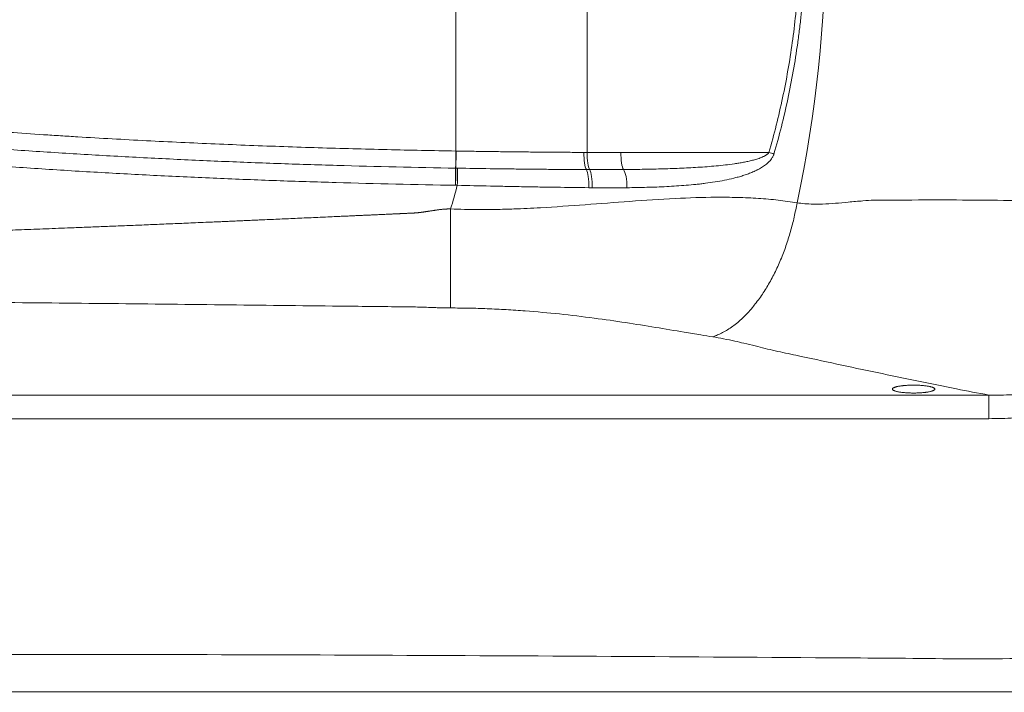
# Model space of a CAD drawing. Header units: millimetres. Extents: x -8 to 594, y 0 to 420.
# Tile 164 of 249: x 273.86 to 281.99, y 270.99 to 276.54. Entities that reach past the tile are written whole.
import ezdxf

# ---------------------------------------------------------------- set-up
doc = ezdxf.new("R2010")
doc.units = ezdxf.units.MM
doc.layers.add('1', color=7, linetype='Continuous', true_color=0xffffff)

msp = doc.modelspace()

# ---------------------------------------------------------------- linework, layer by layer
at = {"layer": '1', "color": 155, "linetype": 'Continuous', "lineweight": 13}
for p, q in [((277.4609, 275.4601), (277.4609, 279.0856)), ((278.5431, 279.0971), (278.5431, 275.4486)), ((278.8226, 275.4482), (280.0439, 275.4482)), ((267.0837, 273.4445), (281.8582, 273.4445)), ((281.8581, 273.2494), (267.0837, 273.2494))]:
    msp.add_line(p, q, dxfattribs=at)
for centre, major_axis, ratio, start_param, end_param in [((269.7067, 277.2728), (0, 10.8045), 1, 4.503516, 4.921262), ((277.4609, 275.4601), (0.0025, 0.15), 0.000043, 3.481949, 4.71239), ((277.463, 275.46), (0.0025, 0.15), 0.000361, 1.570802, 2.801241), ((278.5485, 275.4487), (0.0007, 0.15), 0.211131, 1.571761, 2.817283), ((278.5756, 275.4486), (0.0005, 0.15), 0.216396, 1.571501, 2.817503), ((278.855, 275.4482), (0, 0.15), 0.216398, 1.570796, 2.793922), ((280.0114, 275.4482), (-0.144, 0.0419), 0.061743, 4.193033, 4.503065), ((277.4562, 275.1773), (0.0025, 0.15), 0.000043, 0.339838, 1.570625), ((277.4583, 275.1772), (-0.0025, -0.15), 0.000043, 3.481429, 4.712217), ((277.4725, 275.177), (0.0026, 0.15), 0.000043, 0.339744, 1.570616), ((278.527, 275.1644), (-0.001, -0.15), 0.206081, 1.522942, 2.817653), ((278.554, 275.1643), (-0.0008, -0.15), 0.211351, 1.521578, 2.817883), ((278.8329, 275.1661), (-0.0028, 0.15), 0.265048, 4.646007, 5.930974), ((269.7067, 277.2728), (0, -8.0436), 1, 1.282019, 1.307198)]:
    msp.add_ellipse(centre, major_axis=major_axis, ratio=ratio, start_param=start_param, end_param=end_param, dxfattribs=at)
at = {"layer": '1', "color": 155, "linetype": 'Continuous', "lineweight": 18}
for points, knots in [([(262.7023, 276.4776), (262.7022, 276.4021), (262.7014, 276.1222), (262.6992, 275.6272), (262.7018, 274.9827), (262.8107, 274.3824), (262.9848, 273.8506), (263.1973, 273.3978), (263.464, 272.9855), (263.878, 272.4951), (264.3757, 272.0857), (264.9335, 271.7685), (265.5127, 271.5177), (266.3339, 271.2994), (267.3937, 271.2804), (268.4915, 271.2945), (269.5857, 271.297), (270.6746, 271.3005), (271.7599, 271.3024), (273.7264, 271.304), (276.6154, 271.2993), (279.4743, 271.282), (281.4158, 271.2687), (282.3792, 271.2569), (283.2793, 271.3872), (284.0728, 271.6277), (284.7706, 271.9814), (285.383, 272.4596), (285.8899, 273.0956), (286.189, 273.7993), (286.3254, 274.496), (286.3175, 275.1478), (286.2795, 275.9477), (286.265, 276.8915), (286.2664, 277.8422), (286.2815, 278.6626), (286.3056, 279.352), (286.3292, 279.9747), (286.2476, 280.5189), (286.1158, 280.9772), (285.9284, 281.3919), (285.7013, 281.7608), (285.4385, 282.0779), (285.0664, 282.4303), (284.5477, 282.7844), (283.8566, 283.0916), (283.1575, 283.2748), (282.4203, 283.3801), (281.596, 283.3876), (280.5899, 283.3772), (279.3989, 283.373), (278.0242, 283.3675), (277.0463, 283.3655), (276.5267, 283.3647)], [0, 0, 0, 0, 0.004905, 0.018193, 0.032326, 0.047329, 0.058814, 0.070171, 0.081405, 0.09251, 0.114291, 0.125002, 0.135562, 0.156132, 0.179964, 0.203669, 0.227229, 0.250687, 0.274078, 0.297404, 0.377832, 0.460888, 0.482217, 0.503438, 0.523055, 0.54099, 0.557668, 0.575103, 0.593533, 0.613151, 0.626977, 0.641354, 0.656307, 0.679518, 0.702525, 0.717688, 0.732709, 0.747603, 0.758702, 0.769512, 0.779844, 0.789698, 0.799074, 0.807968, 0.824594, 0.841174, 0.857917, 0.871681, 0.889406, 0.911106, 0.936772, 0.966402, 1, 1, 1, 1]), ([(281.2385, 273.4613), (281.2443, 273.4613), (281.25, 273.4613), (281.2614, 273.4615), (281.2726, 273.4618), (281.2837, 273.4623), (281.2906, 273.4627), (281.292, 273.4628), (281.2947, 273.463), (281.2961, 273.463), (281.3002, 273.4633), (281.3028, 273.4635), (281.3108, 273.4641), (281.3211, 273.465), (281.3309, 273.4661), (281.338, 273.467), (281.3415, 273.4674), (281.345, 273.4679), (281.3473, 273.4682), (281.3484, 273.4684), (281.354, 273.4692), (281.3625, 273.4706), (281.3739, 273.473), (281.3808, 273.4747), (281.3848, 273.4758), (281.3855, 273.476), (281.3871, 273.4765), (281.3878, 273.4767), (281.3901, 273.4774), (281.3915, 273.4778), (281.3955, 273.4792), (281.4004, 273.4812), (281.4043, 273.4831), (281.4068, 273.4847), (281.4075, 273.4852), (281.4089, 273.4862), (281.4096, 273.4868), (281.4112, 273.4883), (281.4129, 273.4904), (281.4135, 273.4926), (281.4135, 273.4947), (281.4132, 273.4958), (281.4125, 273.4971), (281.4123, 273.4974), (281.412, 273.4979), (281.4114, 273.4987), (281.4107, 273.4995), (281.409, 273.5011), (281.4062, 273.5032), (281.4024, 273.5052), (281.3991, 273.5067), (281.3979, 273.5072), (281.3961, 273.5079), (281.3955, 273.5082), (281.3942, 273.5086), (281.3909, 273.5098), (281.3842, 273.5119), (281.3775, 273.5137), (281.3702, 273.5153), (281.3664, 273.5161), (281.3613, 273.5171), (281.3602, 273.5173), (281.3581, 273.5177), (281.355, 273.5182), (281.3517, 273.5188), (281.3451, 273.5198), (281.3359, 273.5211), (281.3262, 273.5222), (281.3186, 273.523), (281.316, 273.5232), (281.3108, 273.5237), (281.3081, 273.5239), (281.3002, 273.5245), (281.2894, 273.5253), (281.2784, 273.5258), (281.27, 273.5261), (281.2657, 273.5262), (281.2615, 273.5264), (281.2586, 273.5264), (281.2572, 273.5265), (281.25, 273.5266), (281.2442, 273.5266), (281.2328, 273.5266), (281.2214, 273.5265), (281.2101, 273.5262), (281.2031, 273.526), (281.2017, 273.5259), (281.1989, 273.5258), (281.1974, 273.5257), (281.1932, 273.5255), (281.1905, 273.5254), (281.1823, 273.5249), (281.1715, 273.5242), (281.1612, 273.5232), (281.1536, 273.5225), (281.1499, 273.5221), (281.1462, 273.5216), (281.1437, 273.5214), (281.1425, 273.5212), (281.1365, 273.5204), (281.1273, 273.5192), (281.1147, 273.517), (281.107, 273.5154), (281.1015, 273.5141), (281.0997, 273.5137), (281.0963, 273.5128), (281.0946, 273.5124), (281.0898, 273.511), (281.084, 273.5092), (281.0791, 273.5072), (281.0758, 273.5057), (281.0747, 273.5052), (281.0733, 273.5045), (281.0728, 273.5042), (281.0719, 273.5037), (281.0697, 273.5024), (281.0666, 273.5001), (281.0649, 273.498), (281.0638, 273.4958), (281.0635, 273.4948), (281.0635, 273.4934), (281.0635, 273.4931), (281.0636, 273.4926), (281.0637, 273.4918), (281.064, 273.491), (281.0649, 273.4894), (281.0665, 273.4873), (281.0693, 273.4852), (281.0718, 273.4837), (281.0727, 273.4832), (281.0741, 273.4824), (281.0746, 273.4822), (281.0757, 273.4817), (281.0783, 273.4805), (281.0838, 273.4783), (281.0897, 273.4765), (281.096, 273.4747), (281.0994, 273.4739), (281.1068, 273.4722), (281.1106, 273.4714), (281.1187, 273.47), (281.1271, 273.4685), (281.1363, 273.4673), (281.1423, 273.4665), (281.1435, 273.4664), (281.1459, 273.4661), (281.1471, 273.466), (281.1508, 273.4656), (281.1533, 273.4653), (281.1609, 273.4646), (281.1712, 273.4637), (281.182, 273.463), (281.1902, 273.4625), (281.1943, 273.4623), (281.1985, 273.4621), (281.2013, 273.462), (281.2027, 273.4619), (281.2098, 273.4617), (281.2212, 273.4614), (281.2327, 273.4613), (281.2385, 273.4613)], [0, 0, 0, 0, 0.015625, 0.015625, 0.03125, 0.046875, 0.046875, 0.050781, 0.050781, 0.054687, 0.054687, 0.0625, 0.0625, 0.078125, 0.09375, 0.09375, 0.101562, 0.105469, 0.105469, 0.109375, 0.109375, 0.125, 0.140625, 0.15625, 0.15625, 0.160156, 0.160156, 0.164062, 0.164062, 0.171875, 0.171875, 0.1875, 0.203125, 0.203125, 0.210937, 0.210937, 0.21875, 0.21875, 0.234375, 0.25, 0.25, 0.265625, 0.265625, 0.269531, 0.269531, 0.273437, 0.28125, 0.28125, 0.296875, 0.3125, 0.3125, 0.320312, 0.320312, 0.324219, 0.324219, 0.328125, 0.34375, 0.359375, 0.359375, 0.375, 0.375, 0.378906, 0.378906, 0.382812, 0.390625, 0.390625, 0.40625, 0.421875, 0.421875, 0.429687, 0.429687, 0.4375, 0.4375, 0.453125, 0.46875, 0.46875, 0.476562, 0.480469, 0.480469, 0.484375, 0.484375, 0.5, 0.5, 0.515625, 0.53125, 0.53125, 0.535156, 0.535156, 0.539062, 0.539062, 0.546875, 0.546875, 0.5625, 0.578125, 0.578125, 0.585938, 0.589844, 0.589844, 0.59375, 0.59375, 0.609375, 0.625, 0.640625, 0.640625, 0.648438, 0.648438, 0.65625, 0.65625, 0.671875, 0.6875, 0.6875, 0.695313, 0.695313, 0.699219, 0.699219, 0.703125, 0.71875, 0.734375, 0.734375, 0.75, 0.75, 0.753906, 0.753906, 0.757813, 0.765625, 0.765625, 0.78125, 0.796875, 0.796875, 0.804688, 0.804688, 0.808594, 0.808594, 0.8125, 0.828125, 0.84375, 0.84375, 0.859375, 0.859375, 0.875, 0.875, 0.890625, 0.90625, 0.90625, 0.910156, 0.910156, 0.914063, 0.914063, 0.921875, 0.921875, 0.9375, 0.953125, 0.953125, 0.960938, 0.964844, 0.964844, 0.96875, 0.96875, 0.984375, 1, 1, 1, 1]), ([(282.7347, 270.9929), (282.5316, 270.9929), (282.2592, 270.9929), (281.5735, 270.9928), (281.1601, 270.9928), (280.4366, 270.9928), (280.1781, 270.9928), (279.7641, 270.9928), (279.6218, 270.9928), (279.3283, 270.9928), (279.1774, 270.9928), (278.4105, 270.9927), (277.7506, 270.9927), (276.9973, 270.9927), (276.9528, 270.9927), (276.8634, 270.9927), (276.8178, 270.9927), (276.6866, 270.9927), (276.6068, 270.9927), (276.3905, 270.9927), (276.2771, 270.9927), (276.153, 270.9927), (276.1193, 270.9926), (276.0805, 270.9926), (276.07, 270.9926), (276.0471, 270.9926), (276.0354, 270.9926), (275.9755, 270.9927), (275.9235, 270.9927), (275.7545, 270.9928), (275.624, 270.9927), (275.4383, 270.9926), (275.4, 270.9926), (275.3411, 270.9926), (275.3211, 270.9926), (275.2825, 270.9926), (275.2637, 270.9926), (275.1719, 270.9926), (275.1062, 270.9926), (274.9901, 270.9926), (274.9393, 270.9926), (274.8782, 270.9925), (274.8599, 270.9925), (274.8259, 270.9925), (274.8103, 270.9926), (274.7829, 270.9926), (274.7717, 270.9926), (274.7452, 270.9926), (274.7309, 270.9926), (274.6849, 270.9926), (274.65, 270.9926), (274.595, 270.9926), (274.5764, 270.9926), (274.5422, 270.9926), (274.5263, 270.9926), (274.4829, 270.9926), (274.4595, 270.9926), (274.4177, 270.9925), (274.3999, 270.9925), (274.3604, 270.9925), (274.3398, 270.9925), (274.2965, 270.9925), (274.2739, 270.9925), (274.2445, 270.9924), (274.2386, 270.9924), (274.2266, 270.9924), (274.2204, 270.9924), (274.1957, 270.9925), (274.1732, 270.9925), (274.1158, 270.9925), (274.0805, 270.9924), (273.9987, 270.9924), (273.9592, 270.9924), (273.902, 270.9924), (273.8834, 270.9924), (273.8469, 270.9924), (273.8281, 270.9924), (273.7655, 270.9924), (273.7176, 270.9923), (273.611, 270.9922), (273.5526, 270.9922), (273.4282, 270.9922), (273.3621, 270.9922), (273.2208, 270.9923), (273.1446, 270.9923), (272.9837, 270.9923), (272.8997, 270.9923), (272.7244, 270.9923), (272.6332, 270.9923), (272.4436, 270.9923), (272.3442, 270.9923), (272.0481, 270.9923), (271.8508, 270.9923), (271.4562, 270.9922), (271.259, 270.9922), (270.8648, 270.9922), (270.6678, 270.9922), (270.0811, 270.9922), (269.6942, 270.9922), (268.5461, 270.9921), (267.7975, 270.9921), (266.6995, 270.9921), (266.3376, 270.992), (265.801, 270.992), (265.6232, 270.992), (265.2695, 270.992), (265.0934, 270.992), (264.2212, 270.9919), (263.5632, 270.9919), (261.7075, 270.9917), (260.6282, 270.9918), (259.4744, 270.9918), (259.2537, 270.9918), (258.8306, 270.9917), (258.6242, 270.9917), (258.0202, 270.9917), (257.638, 270.9917), (256.5526, 270.9917), (255.9106, 270.9917), (254.7911, 270.9917), (254.3134, 270.9917), (253.7211, 270.9916), (253.5444, 270.9916), (253.3106, 270.9915), (253.2378, 270.9915), (253.1535, 270.9915), (253.1372, 270.9915), (253.1022, 270.9915), (253.0838, 270.9915), (253.0259, 270.9915), (252.9837, 270.9915), (252.7547, 270.9915), (252.514, 270.9916), (252.0634, 270.9915), (251.8981, 270.9915), (251.6707, 270.9914), (251.6241, 270.9914), (251.5336, 270.9914), (251.4892, 270.9914), (251.3582, 270.9914), (251.274, 270.9914), (251.0311, 270.9914), (250.881, 270.9914), (250.6144, 270.9914), (250.4976, 270.9914), (250.3489, 270.9914), (250.3037, 270.9914), (250.2222, 270.9913), (250.1864, 270.9913), (250.0892, 270.9914), (250.039, 270.9913), (249.9671, 270.9912), (249.9346, 270.9912), (249.8869, 270.9912), (249.8711, 270.9912), (249.8474, 270.9912), (249.8395, 270.9912), (249.8276, 270.9912), (249.8236, 270.9912), (249.8157, 270.9912), (249.8105, 270.9912), (249.7895, 270.9912), (249.7692, 270.9912), (249.7307, 270.9913), (249.722, 270.9913), (249.7052, 270.9913), (249.697, 270.9913), (249.6728, 270.9913), (249.6576, 270.9913), (249.6303, 270.9914), (249.618, 270.9914), (249.5918, 270.9913), (249.5785, 270.9913), (249.5386, 270.9913), (249.5119, 270.9913), (249.4733, 270.9914), (249.4607, 270.9914), (249.4454, 270.9913), (249.4416, 270.9913), (249.4301, 270.9913), (249.4229, 270.9913), (249.397, 270.9912), (249.3746, 270.9912), (249.3325, 270.9912), (249.3169, 270.9913), (249.2827, 270.9913), (249.2636, 270.9913), (249.206, 270.9913), (249.1677, 270.9913), (249.0529, 270.9912), (248.9766, 270.9912), (248.863, 270.9912), (248.8252, 270.9912), (248.7689, 270.9912), (248.7501, 270.9912), (248.7127, 270.9912), (248.6943, 270.9912), (248.5929, 270.9912), (248.4894, 270.9913), (248.3017, 270.9913), (248.2338, 270.9912), (248.1239, 270.9912), (248.0859, 270.9912), (248.0074, 270.9912), (247.9663, 270.9912), (247.7624, 270.9911), (247.6037, 270.9911), (247.4107, 270.9911), (247.3723, 270.9911), (247.2961, 270.9911), (247.2585, 270.9911), (247.1447, 270.9911), (247.0597, 270.9911), (246.7779, 270.9911), (246.5542, 270.9911), (245.7778, 270.9912), (245.1191, 270.9911), (244.2244, 270.991), (244.1228, 270.991), (243.9154, 270.991), (243.8092, 270.991), (243.4884, 270.991), (243.2707, 270.991), (242.6056, 270.991), (242.1464, 270.991), (241.434, 270.991), (241.1926, 270.991), (240.8246, 270.991), (240.701, 270.991), (240.4517, 270.991), (240.3259, 270.991), (239.6805, 270.991), (239.1204, 270.9909), (237.9129, 270.9909), (237.2654, 270.9909), (236.2282, 270.9909), (235.8715, 270.9909), (235.32, 270.9909), (235.1341, 270.9909), (234.762, 270.9909), (234.5752, 270.9909), (232.8879, 270.9909), (231.3426, 270.9909), (228.1584, 270.9908), (226.5196, 270.9908), (224.4106, 270.9908), (223.9858, 270.9908), (223.13, 270.9908), (222.702, 270.9908), (221.4177, 270.9908), (220.5609, 270.9908), (219.2747, 270.9908), (218.8458, 270.9908), (218.202, 270.9908), (217.9874, 270.9908), (217.558, 270.9907), (217.3441, 270.9907), (216.2905, 270.9906), (215.4881, 270.9906), (213.9643, 270.9906), (213.2431, 270.9906), (212.3913, 270.9906), (212.2234, 270.9906), (211.8926, 270.9906), (211.7306, 270.9906), (211.2444, 270.9906), (210.9196, 270.9906), (210.2694, 270.9905), (209.9439, 270.9905), (209.4556, 270.9905), (209.2928, 270.9905), (209.0485, 270.9905), (208.9671, 270.9905), (208.8043, 270.9906), (208.7231, 270.9906), (207.9845, 270.9907), (207.2842, 270.9906), (206.3541, 270.9905), (206.1653, 270.9905), (205.878, 270.9905), (205.7812, 270.9905), (205.5887, 270.9905), (205.4929, 270.9905), (205.0157, 270.9905), (204.6405, 270.9904), (203.5338, 270.9904), (202.8215, 270.9904), (201.4469, 270.9903), (200.7846, 270.9903), (199.9873, 270.9903), (199.8296, 270.9903), (199.5154, 270.9903), (199.359, 270.9903), (198.892, 270.9902), (198.5836, 270.9902), (197.667, 270.9902), (197.0674, 270.9902), (195.8904, 270.9902), (195.3125, 270.9902), (194.4588, 270.99), (194.1773, 270.9899), (193.6189, 270.9899), (193.3397, 270.9898), (192.5028, 270.9898), (191.9456, 270.9898), (190.2751, 270.9897), (189.1632, 270.9894), (188.0493, 270.9892)], [0, 0, 0, 0, 0.03125, 0.03125, 0.0625, 0.0625, 0.078125, 0.078125, 0.085938, 0.085938, 0.09375, 0.09375, 0.125, 0.125, 0.126953, 0.126953, 0.128906, 0.128906, 0.132812, 0.132812, 0.140625, 0.140625, 0.144531, 0.144531, 0.146484, 0.146484, 0.148438, 0.148438, 0.15625, 0.15625, 0.171875, 0.171875, 0.175781, 0.175781, 0.177734, 0.177734, 0.179688, 0.179688, 0.1875, 0.1875, 0.195312, 0.195312, 0.199219, 0.199219, 0.203125, 0.203125, 0.207031, 0.207031, 0.210938, 0.210938, 0.21875, 0.21875, 0.222656, 0.222656, 0.226562, 0.226562, 0.234375, 0.234375, 0.242188, 0.242188, 0.25, 0.25, 0.257812, 0.257812, 0.259766, 0.259766, 0.261719, 0.261719, 0.265625, 0.265625, 0.269531, 0.269531, 0.273438, 0.273438, 0.275391, 0.275391, 0.277344, 0.277344, 0.28125, 0.28125, 0.285156, 0.285156, 0.289062, 0.289062, 0.292969, 0.292969, 0.296875, 0.296875, 0.300781, 0.300781, 0.304688, 0.304688, 0.3125, 0.3125, 0.320312, 0.320312, 0.328125, 0.328125, 0.34375, 0.34375, 0.375, 0.375, 0.390625, 0.390625, 0.398438, 0.398438, 0.40625, 0.40625, 0.4375, 0.4375, 0.5, 0.5, 0.515625, 0.515625, 0.53125, 0.53125, 0.5625, 0.5625, 0.625, 0.625, 0.6875, 0.6875, 0.71875, 0.71875, 0.734375, 0.734375, 0.738281, 0.738281, 0.742188, 0.742188, 0.75, 0.75, 0.78125, 0.78125, 0.796875, 0.796875, 0.800781, 0.800781, 0.804688, 0.804688, 0.8125, 0.8125, 0.828125, 0.828125, 0.84375, 0.84375, 0.851562, 0.851562, 0.859375, 0.859375, 0.875, 0.875, 0.890625, 0.890625, 0.898438, 0.898438, 0.902344, 0.902344, 0.904297, 0.904297, 0.90625, 0.90625, 0.910156, 0.910156, 0.911133, 0.911133, 0.912109, 0.912109, 0.914062, 0.914062, 0.916016, 0.916016, 0.917969, 0.917969, 0.921875, 0.921875, 0.923828, 0.923828, 0.924316, 0.924316, 0.924805, 0.924805, 0.925781, 0.925781, 0.92627, 0.92627, 0.926758, 0.926758, 0.927734, 0.927734, 0.929688, 0.929688, 0.930664, 0.930664, 0.931152, 0.931152, 0.931641, 0.931641, 0.933594, 0.933594, 0.93457, 0.93457, 0.935059, 0.935059, 0.935547, 0.935547, 0.9375, 0.9375, 0.937988, 0.937988, 0.938477, 0.938477, 0.939453, 0.939453, 0.941406, 0.941406, 0.945312, 0.945312, 0.945801, 0.945801, 0.946289, 0.946289, 0.947266, 0.947266, 0.949219, 0.949219, 0.950195, 0.950195, 0.950684, 0.950684, 0.951172, 0.951172, 0.953125, 0.953125, 0.955078, 0.955078, 0.956055, 0.956055, 0.956543, 0.956543, 0.957031, 0.957031, 0.960938, 0.960938, 0.964844, 0.964844, 0.96582, 0.96582, 0.966797, 0.966797, 0.96875, 0.96875, 0.969727, 0.969727, 0.970215, 0.970215, 0.970703, 0.970703, 0.972656, 0.972656, 0.974609, 0.974609, 0.975098, 0.975098, 0.975586, 0.975586, 0.976562, 0.976562, 0.977539, 0.977539, 0.978027, 0.978027, 0.978271, 0.978271, 0.978516, 0.978516, 0.980469, 0.980469, 0.980957, 0.980957, 0.981201, 0.981201, 0.981445, 0.981445, 0.982422, 0.982422, 0.984375, 0.984375, 0.986328, 0.986328, 0.986816, 0.986816, 0.987305, 0.987305, 0.988281, 0.988281, 0.990234, 0.990234, 0.992188, 0.992188, 0.993164, 0.993164, 0.994141, 0.994141, 0.996094, 0.996094, 1, 1, 1, 1])]:
    msp.add_open_spline(points, degree=3, knots=knots, dxfattribs=at)
at = {"layer": '1', "color": 155, "linetype": 'Continuous', "lineweight": 13}
for points, degree, knots in [([(280.0439, 275.4482), (280.0655, 275.5227), (280.0858, 275.5976), (280.1235, 275.7479), (280.1409, 275.8233), (280.173, 275.9747), (280.1878, 276.0506), (280.2145, 276.2031), (280.2385, 276.3561), (280.2571, 276.5102), (280.2661, 276.5972), (280.267, 276.6068), (280.2689, 276.6262), (280.2699, 276.6359), (280.2726, 276.6649), (280.2778, 276.7229), (280.2823, 276.7809), (280.2901, 276.8967), (280.294, 276.9738), (280.2991, 277.1277), (280.3015, 277.2813), (280.2973, 277.5111), (280.2852, 277.74), (280.2653, 277.9682), (280.2468, 278.1199), (280.2257, 278.2712), (280.2138, 278.3468), (280.1872, 278.4977), (280.1726, 278.573), (280.1407, 278.7233), (280.1233, 278.7983), (280.0857, 278.9481), (280.0655, 279.0229), (280.0439, 279.0975)], 3, [0, 0, 0, 0, 0.0625, 0.0625, 0.125, 0.125, 0.1875, 0.1875, 0.25, 0.3125, 0.3125, 0.320313, 0.320313, 0.328125, 0.328125, 0.34375, 0.375, 0.375, 0.4375, 0.4375, 0.5, 0.5625, 0.625, 0.6875, 0.75, 0.75, 0.8125, 0.8125, 0.875, 0.875, 0.9375, 0.9375, 1, 1, 1, 1]), ([(280.0851, 279.1106), (280.1072, 279.0355), (280.1277, 278.9603), (280.1658, 278.8095), (280.1835, 278.734), (280.2159, 278.5827), (280.2308, 278.5069), (280.2577, 278.355), (280.2698, 278.279), (280.2913, 278.1266), (280.3101, 277.974), (280.3303, 277.7443), (280.3426, 277.5137), (280.347, 277.2825), (280.3445, 277.1278), (280.3393, 276.9728), (280.3354, 276.8952), (280.3275, 276.7786), (280.323, 276.7202), (280.3177, 276.6618), (280.3149, 276.6325), (280.314, 276.6228), (280.312, 276.6033), (280.3071, 276.5546), (280.2994, 276.4865), (280.2921, 276.4283), (280.287, 276.3894), (280.2843, 276.37), (280.2708, 276.2731), (280.2586, 276.1959), (280.2314, 276.042), (280.2164, 275.9654), (280.1837, 275.8128), (280.166, 275.7368), (280.1277, 275.5855), (280.1071, 275.5101), (280.0851, 275.4351)], 3, [0, 0, 0, 0, 0.0625, 0.0625, 0.125, 0.125, 0.1875, 0.1875, 0.25, 0.25, 0.3125, 0.375, 0.4375, 0.5, 0.5625, 0.5625, 0.625, 0.625, 0.65625, 0.671875, 0.671875, 0.679687, 0.679687, 0.6875, 0.71875, 0.734375, 0.734375, 0.75, 0.75, 0.8125, 0.8125, 0.875, 0.875, 0.9375, 0.9375, 1, 1, 1, 1]), ([(268.4577, 276.4521), (268.5024, 276.4357), (268.5473, 276.42), (268.6372, 276.3898), (268.6823, 276.3753), (268.7728, 276.3472), (268.8182, 276.3337), (268.9091, 276.3074), (268.9546, 276.2947), (269.0459, 276.27), (269.0917, 276.258), (269.1833, 276.2346), (269.2292, 276.2232), (269.367, 276.19), (269.4592, 276.169), (269.644, 276.1289), (269.7366, 276.1098), (269.9223, 276.0732), (270.0153, 276.0556), (270.155, 276.0304), (270.2017, 276.0221), (270.2717, 276.01), (270.295, 276.006), (270.3417, 275.998), (270.3651, 275.9941), (270.4819, 275.9746), (270.5754, 275.9597), (270.7626, 275.9309), (270.8563, 275.917), (271.0437, 275.8903), (271.1374, 275.8774), (271.325, 275.8525), (271.4189, 275.8404), (271.6067, 275.8172), (271.7006, 275.806), (271.9825, 275.7735), (272.1706, 275.7533), (272.5471, 275.7155), (272.7354, 275.6979), (273.1124, 275.6649), (273.301, 275.6496), (273.6785, 275.6209), (273.8673, 275.6075), (274.1034, 275.5921), (274.1507, 275.589), (274.2452, 275.583), (274.2924, 275.5801), (274.4342, 275.5715), (274.5287, 275.566), (274.8122, 275.5501), (275.0013, 275.5404), (275.3795, 275.5225), (275.5686, 275.5144), (275.9469, 275.4996), (276.1361, 275.493), (276.5145, 275.4812), (276.7038, 275.476), (277.0823, 275.467), (277.2716, 275.4632), (277.4609, 275.4601)], 3, [0, 0, 0, 0, 0.015625, 0.015625, 0.03125, 0.03125, 0.046875, 0.046875, 0.0625, 0.0625, 0.078125, 0.078125, 0.09375, 0.09375, 0.125, 0.125, 0.15625, 0.15625, 0.1875, 0.1875, 0.203125, 0.203125, 0.210937, 0.210937, 0.21875, 0.21875, 0.25, 0.25, 0.28125, 0.28125, 0.3125, 0.3125, 0.34375, 0.34375, 0.375, 0.375, 0.4375, 0.4375, 0.5, 0.5, 0.5625, 0.5625, 0.625, 0.625, 0.640625, 0.640625, 0.65625, 0.65625, 0.6875, 0.6875, 0.75, 0.75, 0.8125, 0.8125, 0.875, 0.875, 0.9375, 0.9375, 1, 1, 1, 1]), ([(269.6453, 275.9845), (269.7255, 275.9678), (269.8057, 275.9518), (269.9262, 275.9286), (269.9665, 275.9211), (270.0469, 275.9062), (270.0872, 275.8989), (270.208, 275.8773), (270.2886, 275.8634), (270.45, 275.8366), (270.5307, 275.8236), (270.6923, 275.7985), (270.7731, 275.7864), (270.9349, 275.7628), (271.0159, 275.7514), (271.2589, 275.7182), (271.421, 275.6974), (271.7457, 275.6581), (271.9082, 275.6396), (272.1521, 275.6134), (272.2335, 275.605), (272.3962, 275.5885), (272.4776, 275.5805), (272.6405, 275.565), (272.7219, 275.5574), (272.8849, 275.5428), (272.9664, 275.5357), (273.2109, 275.515), (273.374, 275.502), (273.7002, 275.4776), (273.8633, 275.4661), (274.1898, 275.4446), (274.353, 275.4345), (274.6796, 275.4157), (274.8429, 275.4069), (275.088, 275.3947), (275.1697, 275.3908), (275.3331, 275.3832), (275.4148, 275.3796), (275.66, 275.3691), (275.8234, 275.3628), (276.1504, 275.3511), (276.3139, 275.3458), (276.8044, 275.3315), (277.1315, 275.3241), (277.4586, 275.3187)], 3, [0, 0, 0, 0, 0.03125, 0.03125, 0.046875, 0.046875, 0.0625, 0.0625, 0.09375, 0.09375, 0.125, 0.125, 0.15625, 0.15625, 0.1875, 0.1875, 0.25, 0.25, 0.3125, 0.3125, 0.34375, 0.34375, 0.375, 0.375, 0.40625, 0.40625, 0.4375, 0.4375, 0.5, 0.5, 0.5625, 0.5625, 0.625, 0.625, 0.6875, 0.6875, 0.71875, 0.71875, 0.75, 0.75, 0.8125, 0.8125, 0.875, 0.875, 1, 1, 1, 1]), ([(277.4562, 275.1773), (277.128, 275.1827), (276.7998, 275.1902), (276.3076, 275.2045), (276.1436, 275.2098), (275.8155, 275.2215), (275.6515, 275.228), (275.4055, 275.2384), (275.3235, 275.2421), (275.1596, 275.2497), (275.0776, 275.2536), (274.8317, 275.2659), (274.6678, 275.2747), (274.3401, 275.2936), (274.1763, 275.3038), (273.8488, 275.3254), (273.6851, 275.3369), (273.3577, 275.3615), (273.1941, 275.3745), (272.9488, 275.3953), (272.867, 275.4024), (272.7035, 275.4171), (272.6218, 275.4247), (272.4584, 275.4403), (272.3767, 275.4483), (272.2134, 275.4649), (272.1318, 275.4734), (271.887, 275.4997), (271.724, 275.5182), (271.3982, 275.5577), (271.2355, 275.5786), (270.9917, 275.612), (270.9105, 275.6234), (270.7482, 275.6471), (270.667, 275.6593), (270.5049, 275.6845), (270.4239, 275.6976), (270.262, 275.7245), (270.1811, 275.7384), (270.0599, 275.7601), (270.0195, 275.7674), (269.9387, 275.7824), (269.8984, 275.79), (269.7774, 275.8132), (269.6969, 275.8293), (269.6165, 275.846)], 3, [0, 0, 0, 0, 0.125, 0.125, 0.1875, 0.1875, 0.25, 0.25, 0.28125, 0.28125, 0.3125, 0.3125, 0.375, 0.375, 0.4375, 0.4375, 0.5, 0.5, 0.5625, 0.5625, 0.59375, 0.59375, 0.625, 0.625, 0.65625, 0.65625, 0.6875, 0.6875, 0.75, 0.75, 0.8125, 0.8125, 0.84375, 0.84375, 0.875, 0.875, 0.90625, 0.90625, 0.9375, 0.9375, 0.953125, 0.953125, 0.96875, 0.96875, 1, 1, 1, 1]), ([(277.463, 275.4601), (277.5072, 275.4593), (277.5515, 275.4586), (277.6399, 275.4572), (277.6841, 275.4566), (277.7504, 275.4557), (277.7725, 275.4554), (277.8166, 275.4548), (277.8828, 275.454), (277.9489, 275.4532), (278.0149, 275.4525), (278.0369, 275.4523), (278.0808, 275.4519), (278.1467, 275.4512), (278.256, 275.4503), (278.3432, 275.4497), (278.4084, 275.4493), (278.4301, 275.4492), (278.4735, 275.4489), (278.4952, 275.4488), (278.5168, 275.4487)], 3, [0, 0, 0, 0, 0.125, 0.125, 0.25, 0.25, 0.3125, 0.3125, 0.375, 0.5, 0.5, 0.5625, 0.5625, 0.625, 0.75, 0.875, 0.875, 0.9375, 0.9375, 1, 1, 1, 1]), ([(278.844, 275.3071), (278.8956, 275.3076), (278.9471, 275.3083), (279.0499, 275.31), (279.1012, 275.3111), (279.2035, 275.3139), (279.2545, 275.3156), (279.3309, 275.3187), (279.3564, 275.3199), (279.4072, 275.3225), (279.4326, 275.3239), (279.4832, 275.3271), (279.5085, 275.3288), (279.559, 275.3327), (279.5842, 275.3348), (279.6346, 275.3395), (279.6597, 275.3421), (279.7098, 275.3479), (279.7348, 275.3511), (279.7722, 275.3566), (279.7846, 275.3585), (279.8095, 275.3626), (279.822, 275.3648), (279.8467, 275.3694), (279.8591, 275.3719), (279.8837, 275.3772), (279.896, 275.3801), (279.9144, 275.3848), (279.9205, 275.3864), (279.9326, 275.3898), (279.9387, 275.3916), (279.9507, 275.3953), (279.9567, 275.3973), (279.9686, 275.4014), (279.9746, 275.4036), (279.9863, 275.4083), (279.9922, 275.4108), (280.0008, 275.4149), (280.0037, 275.4163), (280.0094, 275.4193), (280.0122, 275.4209), (280.0177, 275.4241), (280.0204, 275.4258), (280.0257, 275.4295), (280.0283, 275.4314), (280.0321, 275.4345), (280.0333, 275.4356), (280.0357, 275.4379), (280.0368, 275.439), (280.039, 275.4414), (280.0401, 275.4427), (280.0421, 275.4453), (280.043, 275.4467), (280.0439, 275.4482)], 3, [0, 0, 0, 0, 0.125, 0.125, 0.25, 0.25, 0.375, 0.375, 0.4375, 0.4375, 0.5, 0.5, 0.5625, 0.5625, 0.625, 0.625, 0.6875, 0.6875, 0.75, 0.75, 0.78125, 0.78125, 0.8125, 0.8125, 0.84375, 0.84375, 0.875, 0.875, 0.890625, 0.890625, 0.90625, 0.90625, 0.921875, 0.921875, 0.9375, 0.9375, 0.953125, 0.953125, 0.960938, 0.960938, 0.96875, 0.96875, 0.976563, 0.976563, 0.984375, 0.984375, 0.988281, 0.988281, 0.992188, 0.992188, 0.996094, 0.996094, 1, 1, 1, 1]), ([(280.0851, 275.4351), (280.0841, 275.4316), (280.0829, 275.4282), (280.0803, 275.4215), (280.0788, 275.4183), (280.0764, 275.4135), (280.0756, 275.4119), (280.0738, 275.4088), (280.073, 275.4072), (280.0702, 275.4026), (280.0683, 275.3997), (280.0623, 275.391), (280.0579, 275.3856), (280.0511, 275.3778), (280.0487, 275.3752), (280.0451, 275.3715), (280.0439, 275.3703), (280.0415, 275.3679), (280.0402, 275.3667), (280.034, 275.3608), (280.0289, 275.3563), (280.0185, 275.3478), (280.0131, 275.3437), (280.0023, 275.336), (279.9968, 275.3322), (279.9856, 275.3251), (279.98, 275.3216), (279.9685, 275.315), (279.9627, 275.3118), (279.9539, 275.3071), (279.951, 275.3056), (279.9451, 275.3026), (279.9421, 275.3011), (279.9273, 275.2939), (279.9153, 275.2886), (279.891, 275.2785), (279.8787, 275.2738), (279.8602, 275.2671), (279.854, 275.2649), (279.8416, 275.2607), (279.8353, 275.2587), (279.8166, 275.2528), (279.804, 275.249), (279.7788, 275.242), (279.7662, 275.2387), (279.7281, 275.2292), (279.7026, 275.2236), (279.6512, 275.2135), (279.6253, 275.2089), (279.5733, 275.2006), (279.5472, 275.1969), (279.5077, 275.1919), (279.4945, 275.1903), (279.4681, 275.1873), (279.4549, 275.1858), (279.4151, 275.1817), (279.3884, 275.1793), (279.3351, 275.1749), (279.3083, 275.173), (279.2546, 275.1695), (279.2276, 275.168), (279.1736, 275.1652), (279.1465, 275.164), (279.0922, 275.1619), (279.065, 275.161), (278.983, 275.1587), (278.928, 275.1576), (278.8728, 275.1569)], 3, [0, 0, 0, 0, 0.007812, 0.007812, 0.015625, 0.015625, 0.019531, 0.019531, 0.023437, 0.023437, 0.03125, 0.03125, 0.046875, 0.046875, 0.054687, 0.054687, 0.058594, 0.058594, 0.0625, 0.0625, 0.078125, 0.078125, 0.09375, 0.09375, 0.109375, 0.109375, 0.125, 0.125, 0.140625, 0.140625, 0.148437, 0.148437, 0.15625, 0.15625, 0.1875, 0.1875, 0.21875, 0.21875, 0.234375, 0.234375, 0.25, 0.25, 0.28125, 0.28125, 0.3125, 0.3125, 0.375, 0.375, 0.4375, 0.4375, 0.5, 0.5, 0.53125, 0.53125, 0.5625, 0.5625, 0.625, 0.625, 0.6875, 0.6875, 0.75, 0.75, 0.8125, 0.8125, 0.875, 0.875, 1, 1, 1, 1]), ([(277.475, 275.3184), (277.5642, 275.3169), (277.6534, 275.3155), (277.7869, 275.3137), (277.8314, 275.3131), (277.8981, 275.3123), (277.9203, 275.312), (277.9647, 275.3115), (277.9869, 275.3112), (278.0535, 275.3105), (278.0978, 275.31), (278.1642, 275.3094), (278.1863, 275.3092), (278.2304, 275.3088), (278.2525, 275.3086), (278.3627, 275.3077), (278.4504, 275.3071), (278.5377, 275.3066)], 3, [0, 0, 0, 0, 0.25, 0.25, 0.375, 0.375, 0.4375, 0.4375, 0.5, 0.5, 0.625, 0.625, 0.6875, 0.6875, 0.75, 0.75, 1, 1, 1, 1]), ([(278.5648, 275.3065), (278.6115, 275.3063), (278.6581, 275.3062), (278.7511, 275.3064), (278.7976, 275.3067), (278.844, 275.3071)], 3, [0, 0, 0, 0, 0.5, 0.5, 1, 1, 1, 1]), ([(278.5578, 275.1571), (278.4686, 275.1582), (278.379, 275.1594), (278.2665, 275.1611), (278.2439, 275.1615), (278.1988, 275.1622), (278.1311, 275.1633), (278.0632, 275.1645), (277.9953, 275.1658), (277.9726, 275.1662), (277.9272, 275.167), (277.8591, 275.1684), (277.791, 275.1698), (277.6546, 275.1727), (277.5636, 275.1748), (277.4725, 275.177)], 3, [0, 0, 0, 0, 0.25, 0.25, 0.3125, 0.3125, 0.375, 0.5, 0.5, 0.5625, 0.5625, 0.625, 0.75, 0.75, 1, 1, 1, 1]), ([(277.4173, 274.9822), (277.4553, 274.9807), (277.5346, 274.9775), (277.6585, 274.976), (277.7949, 274.9769), (277.9628, 274.9818), (278.21, 274.9936), (278.5295, 275.0163), (278.9014, 275.0454), (279.262, 275.0694), (279.558, 275.0796), (279.7854, 275.0776), (279.957, 275.0698), (280.121, 275.0559), (280.2249, 275.0402), (280.2764, 275.0325)], 3, [0, 0, 0, 0, 0.037721, 0.078707, 0.122983, 0.173216, 0.245859, 0.370002, 0.495157, 0.626248, 0.74605, 0.811751, 0.875912, 0.938625, 1, 1, 1, 1]), ([(278.8728, 275.1569), (278.8252, 275.1563), (278.7776, 275.156), (278.6818, 275.156), (278.6338, 275.1562), (278.5856, 275.1568)], 3, [0, 0, 0, 0, 0.5, 0.5, 1, 1, 1, 1]), ([(280.2764, 275.0325), (280.2975, 275.0297), (280.3418, 275.0238), (280.4119, 275.0208), (280.4962, 275.0215), (280.5927, 275.0276), (280.7042, 275.0383), (280.8102, 275.048), (280.9047, 275.0545), (281.0039, 275.0548), (281.2163, 275.0555), (281.534, 275.0563), (281.9401, 275.0542), (282.3302, 275.0455), (282.6766, 275.0288), (282.9709, 275.0052), (283.2205, 274.9784), (283.3814, 274.9537), (283.461, 274.9415)], 3, [0, 0, 0, 0, 0.018993, 0.039769, 0.062383, 0.093952, 0.125687, 0.161892, 0.188993, 0.210645, 0.251634, 0.381819, 0.501839, 0.629852, 0.751286, 0.836074, 0.918962, 1, 1, 1, 1]), ([(269.6165, 274.7212), (270.5433, 274.7212), (271.5667, 274.7422), (272.473, 274.7607), (273.5169, 274.7972), (274.3724, 274.827), (275.4671, 274.8743), (275.8874, 274.8925), (276.4422, 274.9175), (276.6415, 274.9265), (276.9297, 274.9396), (276.9819, 274.9419), (277.0516, 274.9451), (277.1088, 274.9477), (277.1125, 274.9479), (277.14, 274.9495), (277.1735, 274.9537), (277.1969, 274.9566), (277.2344, 274.9624), (277.2831, 274.97), (277.2954, 274.9718), (277.3677, 274.9822), (277.4173, 274.9822)], 2, [0, 0, 0, 0.25, 0.25, 0.5, 0.5, 0.75, 0.75, 0.875, 0.875, 0.9375, 0.9375, 0.953125, 0.953125, 0.960938, 0.960938, 0.96875, 0.96875, 0.976562, 0.976562, 0.984375, 0.984375, 1, 1, 1]), ([(277.4173, 274.1638), (277.4054, 274.1638), (277.38, 274.164), (277.3393, 274.1649), (277.2902, 274.1665), (277.2345, 274.1688), (277.1737, 274.1711), (277.1127, 274.1726), (277.0313, 274.1733), (276.8079, 274.176), (276.2797, 274.1818), (275.1422, 274.1948), (273.8308, 274.2082), (272.5306, 274.2188), (271.5475, 274.2249), (270.5837, 274.229), (269.9336, 274.2296), (269.6165, 274.2298)], 3, [0, 0, 0, 0, 0.004556, 0.009779, 0.015682, 0.023582, 0.031471, 0.039313, 0.047128, 0.062757, 0.125271, 0.250295, 0.50029, 0.629607, 0.750187, 0.878171, 1, 1, 1, 1]), ([(279.5803, 273.9252), (279.548, 273.9304), (279.4692, 273.9432), (279.3121, 273.9694), (279.1071, 274.0039), (278.8616, 274.0434), (278.5989, 274.0813), (278.3228, 274.1145), (278.0774, 274.137), (277.8771, 274.1505), (277.7215, 274.1581), (277.5685, 274.1629), (277.4673, 274.1635), (277.4173, 274.1638)], 3, [0, 0, 0, 0, 0.049079, 0.119445, 0.239712, 0.361952, 0.486572, 0.618539, 0.742286, 0.809742, 0.874944, 0.938237, 1, 1, 1, 1]), ([(281.8582, 273.4445), (281.7698, 273.4613), (281.571, 273.4991), (281.2652, 273.561), (280.8267, 273.6528), (280.4659, 273.7307), (280.1818, 273.7917), (280.0952, 273.8101), (280.0126, 273.8297), (279.9277, 273.8507), (279.8454, 273.871), (279.7594, 273.891), (279.675, 273.909), (279.6107, 273.92), (279.5803, 273.9252)], 3, [0, 0, 0, 0, 0.116744, 0.262475, 0.408729, 0.702755, 0.739627, 0.776562, 0.813831, 0.85135, 0.893873, 0.926263, 0.965181, 1, 1, 1, 1]), ([(281.8581, 273.4445), (281.8583, 273.4445), (281.8586, 273.4445), (281.8591, 273.4445), (281.8599, 273.4445), (281.8616, 273.4445), (281.8652, 273.4444), (281.8723, 273.4444), (281.8866, 273.4442), (281.9151, 273.4441), (281.9395, 273.4443), (281.9882, 273.4449), (282.0207, 273.4457), (282.1179, 273.4496), (282.1826, 273.454), (282.2794, 273.4635), (282.3116, 273.4672), (282.3759, 273.4756), (282.408, 273.4803), (282.4721, 273.4908), (282.5042, 273.4966), (282.5521, 273.5062), (282.576, 273.5112), (282.604, 273.5174), (282.6179, 273.5206), (282.6249, 273.5223), (282.6283, 273.5231), (282.6301, 273.5235), (282.6308, 273.5237), (282.6313, 273.5238), (282.6316, 273.5239), (282.6318, 273.5239)], 3, [0, 0, 0, 0, 0.000977, 0.000977, 0.001953, 0.003906, 0.007813, 0.015625, 0.03125, 0.0625, 0.125, 0.125, 0.25, 0.25, 0.5, 0.5, 0.625, 0.625, 0.75, 0.75, 0.875, 0.875, 0.9375, 0.96875, 0.984375, 0.992187, 0.996094, 0.998047, 0.999023, 0.999023, 1, 1, 1, 1]), ([(281.8581, 273.2494), (281.8581, 273.2989), (281.8581, 273.3436), (281.8582, 273.4117), (281.8582, 273.435), (281.8582, 273.4445)], 3, [0, 0, 0, 0, 0.5, 0.5, 1, 1, 1, 1]), ([(282.6942, 273.3511), (282.66, 273.3421), (282.6257, 273.3338), (282.557, 273.3185), (282.5225, 273.3115), (282.4534, 273.2986), (282.4188, 273.2928), (282.3494, 273.2824), (282.3146, 273.2777), (282.21, 273.2654), (282.14, 273.2594), (281.9995, 273.2514), (281.9289, 273.2495), (281.8581, 273.2495)], 3, [0, 0, 0, 0, 0.125, 0.125, 0.25, 0.25, 0.375, 0.375, 0.5, 0.5, 0.75, 0.75, 1, 1, 1, 1])]:
    msp.add_open_spline(points, degree=degree, knots=knots, dxfattribs=at)
for points in [[(277.4609, 275.4601), (277.4616, 275.4601), (277.4623, 275.4601), (277.463, 275.4601)], [(278.5168, 275.4487), (278.5256, 275.4487), (278.5344, 275.4486), (278.5431, 275.4486)], [(278.5431, 275.4486), (278.6363, 275.4483), (278.7294, 275.4482), (278.8226, 275.4482)], [(277.4586, 275.3187), (277.4593, 275.3187), (277.46, 275.3187), (277.4607, 275.3187)], [(277.4607, 275.3187), (277.4654, 275.3186), (277.4702, 275.3185), (277.475, 275.3184)], [(278.5377, 275.3066), (278.5468, 275.3065), (278.5558, 275.3065), (278.5648, 275.3065)], [(277.4583, 275.1773), (277.4576, 275.1773), (277.4569, 275.1773), (277.4562, 275.1773)], [(277.4725, 275.177), (277.4678, 275.1771), (277.463, 275.1772), (277.4583, 275.1773)], [(278.5856, 275.1568), (278.5764, 275.1569), (278.5671, 275.157), (278.5578, 275.1571)]]:
    msp.add_open_spline(points, degree=3, dxfattribs=at)
for points, weights in [([(279.5803, 273.9252), (280.1152, 274.1023), (280.2764, 275.0325)], [1, 0.806606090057, 1]), ([(277.4173, 274.1638), (277.4173, 274.3259), (277.4173, 274.9822)], [1, 0.789653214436, 1])]:
    msp.add_rational_spline(points, weights, degree=2, dxfattribs=at)

doc.saveas('drawing.dxf')
